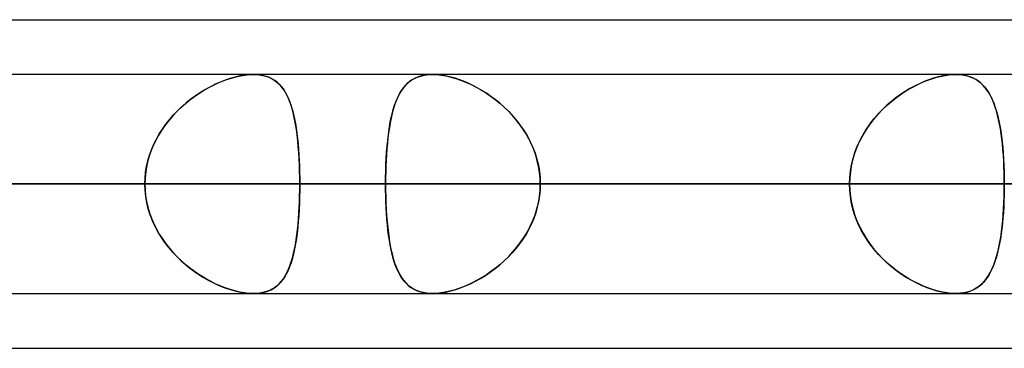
# Model space of a CAD drawing. Header units: millimetres. Extents: x -156 to 156, y -52 to 132.
# Tile 64 of 79: x 40.03 to 44.53, y 62.5 to 64. Entities that reach past the tile are written whole.
import ezdxf

# ---------------------------------------------------------------- set-up
doc = ezdxf.new("R2010")
doc.units = ezdxf.units.MM
doc.layers.add('MAIN-1', color=7, linetype='Continuous')

msp = doc.modelspace()

# ---------------------------------------------------------------- linework, layer by layer
at = {"layer": 'MAIN-1'}
for p, q in [((36.0271, 64), (69.1197, 64)), ((36.0271, 64), (69.1197, 64)), ((39.2091, 64), (69.1197, 64)), ((39.2091, 64), (72.3017, 64)), ((68.6965, 63.75), (-68.6965, 63.75)), ((68.6965, 63.75), (-68.6965, 63.75)), ((63.1787, 63.75), (-63.1787, 63.75)), ((63.1787, 63.75), (-63.1787, 63.75)), ((57.6605, 63.75), (-57.6605, 63.75)), ((57.6605, 63.75), (-57.6605, 63.75)), ((52.1417, 63.75), (-52.1417, 63.75)), ((52.1417, 63.75), (-52.1417, 63.75)), ((46.6221, 63.75), (-46.6221, 63.75)), ((46.6221, 63.75), (-46.6221, 63.75)), ((41.1015, 63.75), (-41.1015, 63.75)), ((41.1015, 63.75), (-41.1015, 63.75)), ((53.2, 63.75), (39.5486, 63.75)), ((53.2, 63.75), (39.5486, 63.75)), ((41.0183, 63.7384), (40.996, 63.7321)), ((41.0021, 63.7339), (41.0231, 63.7396)), ((41.0402, 63.7435), (41.0183, 63.7384)), ((41.0231, 63.7396), (41.0437, 63.7442)), ((41.0615, 63.7471), (41.0402, 63.7435)), ((41.0437, 63.7442), (41.0637, 63.7474)), ((41.0819, 63.7493), (41.0615, 63.7471)), ((41.0637, 63.7474), (41.083, 63.7494)), ((41.1015, 63.75), (41.0819, 63.7493)), ((41.083, 63.7494), (41.1015, 63.75)), ((41.1207, 63.7492), (41.1015, 63.75)), ((41.1015, 63.75), (41.1197, 63.7493)), ((41.1197, 63.7493), (41.137, 63.7472)), ((41.1388, 63.7469), (41.1207, 63.7492)), ((41.137, 63.7472), (41.1534, 63.7437)), ((41.156, 63.743), (41.1388, 63.7469)), ((41.1534, 63.7437), (41.1687, 63.7388)), ((41.1719, 63.7375), (41.156, 63.743)), ((41.1687, 63.7388), (41.1829, 63.7326)), ((41.1866, 63.7307), (41.1719, 63.7375)), ((41.8361, 63.7307), (41.8508, 63.7376)), ((41.8549, 63.7392), (41.8409, 63.7332)), ((41.8508, 63.7376), (41.8668, 63.743)), ((41.8701, 63.7439), (41.8549, 63.7392)), ((41.8668, 63.743), (41.8839, 63.7469)), ((41.8862, 63.7473), (41.8701, 63.7439)), ((41.8839, 63.7469), (41.9021, 63.7492)), ((41.9033, 63.7493), (41.8862, 63.7473)), ((41.9021, 63.7492), (41.9212, 63.75)), ((41.9212, 63.75), (41.9033, 63.7493)), ((41.9212, 63.75), (41.9408, 63.7493)), ((41.9395, 63.7494), (41.9212, 63.75)), ((44.3126, 63.75), (41.9212, 63.75)), ((44.3126, 63.75), (41.9212, 63.75)), ((41.9586, 63.7475), (41.9395, 63.7494)), ((41.9408, 63.7493), (41.9613, 63.7471)), ((41.9784, 63.7442), (41.9586, 63.7475)), ((41.9613, 63.7471), (41.9826, 63.7434)), ((41.9989, 63.7398), (41.9784, 63.7442)), ((41.9826, 63.7434), (42.0045, 63.7384)), ((42.0197, 63.7341), (41.9989, 63.7398)), ((42.0045, 63.7384), (42.0267, 63.732)), ((44.2039, 63.7307), (44.2269, 63.7376)), ((44.2329, 63.7392), (44.2116, 63.7332)), ((44.2269, 63.7376), (44.2495, 63.743)), ((44.2538, 63.7439), (44.2329, 63.7392)), ((44.2495, 63.743), (44.2714, 63.7469)), ((44.2742, 63.7473), (44.2538, 63.7439)), ((44.2714, 63.7469), (44.2925, 63.7492)), ((44.2938, 63.7493), (44.2742, 63.7473)), ((44.2925, 63.7492), (44.3126, 63.75)), ((44.3125, 63.75), (44.2938, 63.7493)), ((44.3301, 63.7494), (44.3125, 63.75)), ((44.3126, 63.75), (44.3128, 63.75)), ((44.3128, 63.75), (44.3131, 63.75)), ((44.3131, 63.75), (44.3133, 63.75)), ((44.3133, 63.75), (44.3136, 63.75)), ((44.3136, 63.75), (44.3138, 63.75)), ((44.3138, 63.75), (44.314, 63.75)), ((44.314, 63.75), (44.3326, 63.7492)), ((44.3468, 63.7475), (44.3301, 63.7494)), ((44.3326, 63.7492), (44.3502, 63.7469)), ((44.3626, 63.7442), (44.3468, 63.7475)), ((44.3502, 63.7469), (44.3669, 63.7431)), ((44.3776, 63.7398), (44.3626, 63.7442)), ((44.3669, 63.7431), (44.3824, 63.738)), ((44.3916, 63.7341), (44.3776, 63.7398)), ((44.3824, 63.738), (44.3969, 63.7315)), ((40.9053, 63.6941), (40.8826, 63.6816)), ((40.8952, 63.6887), (40.9165, 63.6998)), ((40.928, 63.7054), (40.9053, 63.6941)), ((40.9165, 63.6998), (40.9379, 63.7099)), ((40.9507, 63.7155), (40.928, 63.7054)), ((40.9379, 63.7099), (40.9594, 63.719)), ((40.9734, 63.7244), (40.9507, 63.7155)), ((40.9594, 63.719), (40.9808, 63.727)), ((40.996, 63.7321), (40.9734, 63.7244)), ((40.9808, 63.727), (41.0021, 63.7339)), ((41.1829, 63.7326), (41.1961, 63.7251)), ((41.2001, 63.7224), (41.1866, 63.7307)), ((41.1961, 63.7251), (41.2082, 63.7163)), ((41.2125, 63.7127), (41.2001, 63.7224)), ((41.2082, 63.7163), (41.2194, 63.7063)), ((41.2238, 63.7018), (41.2125, 63.7127)), ((41.2194, 63.7063), (41.2296, 63.6952)), ((41.2342, 63.6896), (41.2238, 63.7018)), ((41.2296, 63.6952), (41.2391, 63.6829)), ((41.7944, 63.6972), (41.7849, 63.6854)), ((41.7881, 63.6897), (41.7986, 63.7019)), ((41.8046, 63.7079), (41.7944, 63.6972)), ((41.7986, 63.7019), (41.81, 63.7128)), ((41.8158, 63.7175), (41.8046, 63.7079)), ((41.81, 63.7128), (41.8225, 63.7224)), ((41.8278, 63.7259), (41.8158, 63.7175)), ((41.8225, 63.7224), (41.8361, 63.7307)), ((41.8409, 63.7332), (41.8278, 63.7259)), ((42.0408, 63.7273), (42.0197, 63.7341)), ((42.0267, 63.732), (42.0492, 63.7243)), ((42.062, 63.7194), (42.0408, 63.7273)), ((42.0492, 63.7243), (42.0718, 63.7153)), ((42.0833, 63.7104), (42.062, 63.7194)), ((42.0718, 63.7153), (42.0945, 63.7052)), ((42.1046, 63.7003), (42.0833, 63.7104)), ((42.0945, 63.7052), (42.1172, 63.6938)), ((42.1257, 63.6893), (42.1046, 63.7003)), ((42.1172, 63.6938), (42.1399, 63.6812)), ((44.1249, 63.6972), (44.1032, 63.6854)), ((44.1108, 63.6897), (44.134, 63.7019)), ((44.1466, 63.7079), (44.1249, 63.6972)), ((44.134, 63.7019), (44.1573, 63.7128)), ((44.1684, 63.7175), (44.1466, 63.7079)), ((44.1573, 63.7128), (44.1807, 63.7224)), ((44.1901, 63.7259), (44.1684, 63.7175)), ((44.1807, 63.7224), (44.2039, 63.7307)), ((44.2116, 63.7332), (44.1901, 63.7259)), ((44.4046, 63.7273), (44.3916, 63.7341)), ((44.3969, 63.7315), (44.4103, 63.7238)), ((44.4167, 63.7194), (44.4046, 63.7273)), ((44.4103, 63.7238), (44.4227, 63.7148)), ((44.4279, 63.7104), (44.4167, 63.7194)), ((44.4227, 63.7148), (44.4341, 63.7046)), ((44.4383, 63.7003), (44.4279, 63.7104)), ((44.4341, 63.7046), (44.4447, 63.6932)), ((44.448, 63.6893), (44.4383, 63.7003)), ((44.4447, 63.6932), (44.4545, 63.6806)), ((40.812, 63.6342), (40.8324, 63.6494)), ((40.8377, 63.6531), (40.8157, 63.6371)), ((40.8324, 63.6494), (40.8531, 63.6635)), ((40.8601, 63.668), (40.8377, 63.6531)), ((40.8531, 63.6635), (40.8741, 63.6766)), ((40.8826, 63.6816), (40.8601, 63.668)), ((40.8741, 63.6766), (40.8952, 63.6887)), ((41.2436, 63.6761), (41.2342, 63.6896)), ((41.2391, 63.6829), (41.2477, 63.6695)), ((41.2523, 63.6612), (41.2436, 63.6761)), ((41.2477, 63.6695), (41.2556, 63.6551)), ((41.2603, 63.6451), (41.2523, 63.6612)), ((41.2556, 63.6551), (41.2628, 63.6395)), ((41.768, 63.6582), (41.7605, 63.643)), ((41.7617, 63.6456), (41.7698, 63.6616)), ((41.7761, 63.6724), (41.768, 63.6582)), ((41.7698, 63.6616), (41.7786, 63.6763)), ((41.7849, 63.6854), (41.7761, 63.6724)), ((41.7786, 63.6763), (41.7881, 63.6897)), ((42.1467, 63.6772), (42.1257, 63.6893)), ((42.1399, 63.6812), (42.1624, 63.6675)), ((42.1676, 63.6641), (42.1467, 63.6772)), ((42.1624, 63.6675), (42.1847, 63.6525)), ((42.1882, 63.65), (42.1676, 63.6641)), ((42.1847, 63.6525), (42.2066, 63.6363)), ((42.2086, 63.6348), (42.1882, 63.65)), ((44.0602, 63.6582), (44.0391, 63.643)), ((44.0426, 63.6456), (44.0651, 63.6616)), ((44.0816, 63.6724), (44.0602, 63.6582)), ((44.0651, 63.6616), (44.0879, 63.6763)), ((44.1032, 63.6854), (44.0816, 63.6724)), ((44.0879, 63.6763), (44.1108, 63.6897)), ((44.4569, 63.6772), (44.448, 63.6893)), ((44.4545, 63.6806), (44.4636, 63.6668)), ((44.4652, 63.6641), (44.4569, 63.6772)), ((44.4636, 63.6668), (44.4721, 63.6518)), ((44.473, 63.65), (44.4652, 63.6641)), ((44.4721, 63.6518), (44.4798, 63.6356)), ((44.4802, 63.6348), (44.473, 63.65)), ((40.7731, 63.6015), (40.7528, 63.582)), ((40.7725, 63.6009), (40.792, 63.6181)), ((40.7941, 63.6198), (40.7731, 63.6015)), ((40.792, 63.6181), (40.812, 63.6342)), ((40.8157, 63.6371), (40.7941, 63.6198)), ((41.2676, 63.6278), (41.2603, 63.6451)), ((41.2628, 63.6395), (41.2693, 63.623)), ((41.2742, 63.6092), (41.2676, 63.6278)), ((41.2693, 63.623), (41.2753, 63.6056)), ((41.2801, 63.5893), (41.2742, 63.6092)), ((41.2753, 63.6056), (41.2807, 63.5872)), ((41.7415, 63.5902), (41.7476, 63.6099)), ((41.7474, 63.6092), (41.7416, 63.5907)), ((41.7537, 63.6267), (41.7474, 63.6092)), ((41.7476, 63.6099), (41.7543, 63.6284)), ((41.7605, 63.643), (41.7537, 63.6267)), ((41.7543, 63.6284), (41.7617, 63.6456)), ((42.2066, 63.6363), (42.2281, 63.619)), ((42.2285, 63.6186), (42.2086, 63.6348)), ((42.2281, 63.619), (42.2489, 63.6006)), ((42.2479, 63.6015), (42.2285, 63.6186)), ((42.2668, 63.5833), (42.2479, 63.6015)), ((43.9782, 63.5902), (43.999, 63.6099)), ((43.9983, 63.6092), (43.9787, 63.5907)), ((44.0184, 63.6267), (43.9983, 63.6092)), ((43.999, 63.6099), (44.0206, 63.6284)), ((44.0391, 63.643), (44.0184, 63.6267)), ((44.0206, 63.6284), (44.0426, 63.6456)), ((44.4798, 63.6356), (44.4869, 63.6183)), ((44.4868, 63.6186), (44.4802, 63.6348)), ((44.493, 63.6015), (44.4868, 63.6186)), ((44.4869, 63.6183), (44.4935, 63.5999)), ((44.4986, 63.5833), (44.493, 63.6015)), ((40.7333, 63.5615), (40.7148, 63.5399)), ((40.7179, 63.5436), (40.7353, 63.5637)), ((40.7528, 63.582), (40.7333, 63.5615)), ((40.7353, 63.5637), (40.7535, 63.5828)), ((40.7535, 63.5828), (40.7725, 63.6009)), ((41.2855, 63.5683), (41.2801, 63.5893)), ((41.2807, 63.5872), (41.2857, 63.5678)), ((41.2904, 63.5461), (41.2855, 63.5683)), ((41.2857, 63.5678), (41.2901, 63.5475)), ((41.7309, 63.5472), (41.7359, 63.5693)), ((41.7364, 63.5712), (41.7316, 63.5508)), ((41.7359, 63.5693), (41.7415, 63.5902)), ((41.7416, 63.5907), (41.7364, 63.5712)), ((42.2489, 63.6006), (42.2691, 63.581)), ((42.285, 63.5642), (42.2668, 63.5833)), ((42.2691, 63.581), (42.2883, 63.5604)), ((42.3023, 63.5441), (42.285, 63.5642)), ((42.2883, 63.5604), (42.3065, 63.5388)), ((43.939, 63.5472), (43.9582, 63.5693)), ((43.9599, 63.5712), (43.942, 63.5508)), ((43.9582, 63.5693), (43.9782, 63.5902)), ((43.9787, 63.5907), (43.9599, 63.5712)), ((44.4935, 63.5999), (44.4995, 63.5803)), ((44.5038, 63.5642), (44.4986, 63.5833)), ((44.4995, 63.5803), (44.5049, 63.5598)), ((44.5086, 63.5441), (44.5038, 63.5642)), ((44.5049, 63.5598), (44.5098, 63.5382)), ((40.6974, 63.5173), (40.6812, 63.4938)), ((40.6859, 63.501), (40.7014, 63.5227)), ((40.7148, 63.5399), (40.6974, 63.5173)), ((40.7014, 63.5227), (40.7179, 63.5436)), ((41.2901, 63.5475), (41.2941, 63.5264)), ((41.2947, 63.523), (41.2904, 63.5461)), ((41.2941, 63.5264), (41.2977, 63.5045)), ((41.2985, 63.4988), (41.2947, 63.523)), ((41.7224, 63.4999), (41.7264, 63.524)), ((41.7274, 63.5295), (41.7235, 63.5073)), ((41.7264, 63.524), (41.7309, 63.5472)), ((41.7316, 63.5508), (41.7274, 63.5295)), ((42.3187, 63.5231), (42.3023, 63.5441)), ((42.3065, 63.5388), (42.3237, 63.5163)), ((42.3341, 63.5014), (42.3187, 63.5231)), ((42.3237, 63.5163), (42.3397, 63.4928)), ((43.9044, 63.4999), (43.9211, 63.524)), ((43.9251, 63.5295), (43.9093, 63.5073)), ((43.9211, 63.524), (43.939, 63.5472)), ((43.942, 63.5508), (43.9251, 63.5295)), ((44.5129, 63.5231), (44.5086, 63.5441)), ((44.5098, 63.5382), (44.5143, 63.5157)), ((44.5168, 63.5014), (44.5129, 63.5231)), ((44.5143, 63.5157), (44.5182, 63.4923)), ((40.6662, 63.4694), (40.6527, 63.4441)), ((40.6584, 63.4552), (40.6716, 63.4785)), ((40.6812, 63.4938), (40.6662, 63.4694)), ((40.6716, 63.4785), (40.6859, 63.501)), ((41.2977, 63.5045), (41.3009, 63.4817)), ((41.3019, 63.4738), (41.2985, 63.4988)), ((41.3009, 63.4817), (41.3037, 63.4581)), ((41.3048, 63.4478), (41.3019, 63.4738)), ((41.7159, 63.4489), (41.7189, 63.4748)), ((41.7201, 63.4843), (41.7172, 63.4604)), ((41.7189, 63.4748), (41.7224, 63.4999)), ((41.7235, 63.5073), (41.7201, 63.4843)), ((42.3483, 63.4789), (42.3341, 63.5014)), ((42.3397, 63.4928), (42.3544, 63.4685)), ((42.3614, 63.4556), (42.3483, 63.4789)), ((42.3544, 63.4685), (42.3676, 63.4432)), ((43.8752, 63.4489), (43.889, 63.4748)), ((43.8946, 63.4843), (43.8811, 63.4604)), ((43.889, 63.4748), (43.9044, 63.4999)), ((43.9093, 63.5073), (43.8946, 63.4843)), ((44.5203, 63.4789), (44.5168, 63.5014)), ((44.5182, 63.4923), (44.5218, 63.468)), ((44.5233, 63.4556), (44.5203, 63.4789)), ((44.5218, 63.468), (44.5248, 63.4428)), ((40.6361, 63.4066), (40.6466, 63.4312)), ((40.6527, 63.4441), (40.6407, 63.4179)), ((40.6466, 63.4312), (40.6584, 63.4552)), ((41.3037, 63.4581), (41.3061, 63.4338)), ((41.3073, 63.4211), (41.3048, 63.4478)), ((41.3061, 63.4338), (41.3083, 63.4089)), ((41.3094, 63.3936), (41.3073, 63.4211)), ((41.7111, 63.3945), (41.7132, 63.4221)), ((41.7145, 63.4358), (41.7123, 63.4105)), ((41.7132, 63.4221), (41.7159, 63.4489)), ((41.7172, 63.4604), (41.7145, 63.4358)), ((42.3732, 63.4315), (42.3614, 63.4556)), ((42.3676, 63.4432), (42.3794, 63.4172)), ((42.3836, 63.4068), (42.3732, 63.4315)), ((43.8522, 63.3945), (43.8629, 63.4221)), ((43.8689, 63.4358), (43.8582, 63.4105)), ((43.8629, 63.4221), (43.8752, 63.4489)), ((43.8811, 63.4604), (43.8689, 63.4358)), ((44.526, 63.4315), (44.5233, 63.4556)), ((44.5248, 63.4428), (44.5275, 63.4168)), ((44.5284, 63.4068), (44.526, 63.4315)), ((40.6196, 63.3556), (40.627, 63.3813)), ((40.6303, 63.3911), (40.6217, 63.3637)), ((40.627, 63.3813), (40.6361, 63.4066)), ((40.6407, 63.4179), (40.6303, 63.3911)), ((41.3083, 63.4089), (41.31, 63.3834)), ((41.311, 63.3656), (41.3094, 63.3936)), ((41.31, 63.3834), (41.3114, 63.3574)), ((41.7104, 63.3848), (41.7088, 63.3585)), ((41.7093, 63.3663), (41.7111, 63.3945)), ((41.7123, 63.4105), (41.7104, 63.3848)), ((42.3794, 63.4172), (42.3896, 63.3905)), ((42.3926, 63.3816), (42.3836, 63.4068)), ((42.3896, 63.3905), (42.3981, 63.3632)), ((42.4, 63.3559), (42.3926, 63.3816)), ((43.849, 63.3848), (43.8413, 63.3585)), ((43.8434, 63.3663), (43.8522, 63.3945)), ((43.8582, 63.4105), (43.849, 63.3848)), ((44.5275, 63.4168), (44.5297, 63.3902)), ((44.5304, 63.3816), (44.5284, 63.4068)), ((44.5297, 63.3902), (44.5316, 63.3629)), ((44.532, 63.3559), (44.5304, 63.3816)), ((40.6149, 63.3358), (40.61, 63.3076)), ((40.6137, 63.3296), (40.6196, 63.3556)), ((40.6217, 63.3637), (40.6149, 63.3358)), ((41.3123, 63.3372), (41.311, 63.3656)), ((41.3114, 63.3574), (41.3126, 63.3309)), ((41.3133, 63.3084), (41.3123, 63.3372)), ((41.7077, 63.3319), (41.7068, 63.3049)), ((41.7069, 63.3088), (41.7079, 63.3377)), ((41.7088, 63.3585), (41.7077, 63.3319)), ((41.7079, 63.3377), (41.7093, 63.3663)), ((42.3981, 63.3632), (42.4048, 63.3353)), ((42.4058, 63.3298), (42.4, 63.3559)), ((42.4048, 63.3353), (42.4096, 63.3071)), ((43.8353, 63.3319), (43.831, 63.3049)), ((43.8315, 63.3088), (43.8365, 63.3377)), ((43.8413, 63.3585), (43.8353, 63.3319)), ((43.8365, 63.3377), (43.8434, 63.3663)), ((44.5316, 63.3629), (44.533, 63.3351)), ((44.5332, 63.3298), (44.532, 63.3559)), ((44.533, 63.3351), (44.534, 63.307)), ((40.6069, 63.2768), (40.6094, 63.3033)), ((40.61, 63.3076), (40.607, 63.2789)), ((40.6094, 63.3033), (40.6137, 63.3296)), ((41.3126, 63.3309), (41.3134, 63.3041)), ((41.3138, 63.2793), (41.3133, 63.3084)), ((41.3134, 63.3041), (41.3138, 63.2771)), ((41.7063, 63.2795), (41.7069, 63.3088)), ((41.7068, 63.3049), (41.7063, 63.2775)), ((42.4101, 63.3035), (42.4058, 63.3298)), ((42.4096, 63.3071), (42.4125, 63.2787)), ((42.4126, 63.2769), (42.4101, 63.3035)), ((43.831, 63.3049), (43.8284, 63.2775)), ((43.8285, 63.2795), (43.8315, 63.3088)), ((44.5341, 63.3035), (44.5332, 63.3298)), ((44.534, 63.307), (44.5346, 63.2786)), ((44.5346, 63.2769), (44.5341, 63.3035)), ((-69.0087, 63.25), (69.0087, 63.25)), ((69.0087, 63.25), (-69.0087, 63.25)), ((68.2038, 63.25), (-68.2038, 63.25)), ((-68.2038, 63.25), (68.2038, 63.25)), ((-63.3931, 63.25), (63.3931, 63.25)), ((63.3931, 63.25), (-63.3931, 63.25)), ((62.6857, 63.25), (-62.6857, 63.25)), ((-62.6857, 63.25), (62.6857, 63.25)), ((-57.8746, 63.25), (57.8746, 63.25)), ((57.8746, 63.25), (-57.8746, 63.25)), ((57.167, 63.25), (-57.167, 63.25)), ((-57.167, 63.25), (57.167, 63.25)), ((-52.3553, 63.25), (52.3553, 63.25)), ((52.3553, 63.25), (-52.3553, 63.25)), ((51.6477, 63.25), (-51.6477, 63.25)), ((-51.6477, 63.25), (51.6477, 63.25)), ((-46.8352, 63.25), (46.8352, 63.25)), ((46.8352, 63.25), (-46.8352, 63.25)), ((46.1275, 63.25), (-46.1275, 63.25)), ((-46.1275, 63.25), (46.1275, 63.25)), ((-41.314, 63.25), (41.314, 63.25)), ((41.314, 63.25), (-41.314, 63.25)), ((40.606, 63.25), (-40.606, 63.25)), ((-40.606, 63.25), (40.606, 63.25)), ((40.606, 63.25), (35.791, 63.25)), ((35.791, 63.25), (40.606, 63.25)), ((36.8962, 63.25), (41.7061, 63.25)), ((41.7061, 63.25), (36.8962, 63.25)), ((43.8275, 63.25), (39.0175, 63.25)), ((39.0175, 63.25), (43.8275, 63.25)), ((52.7, 63.25), (39.1762, 63.25)), ((39.1762, 63.25), (52.7, 63.25)), ((40.0337, 63.25), (53.7, 63.25)), ((53.7, 63.25), (40.0337, 63.25)), ((40.0337, 63.25), (44.8487, 63.25)), ((44.8487, 63.25), (40.0337, 63.25)), ((40.607, 63.2789), (40.606, 63.25)), ((40.606, 63.25), (40.6069, 63.2768)), ((40.606, 63.25), (40.6069, 63.2232)), ((40.607, 63.2211), (40.606, 63.25)), ((41.314, 63.25), (41.3138, 63.2793)), ((41.3138, 63.2771), (41.314, 63.25)), ((41.3138, 63.2229), (41.314, 63.25)), ((41.314, 63.25), (41.3138, 63.2207)), ((46.1275, 63.25), (41.314, 63.25)), ((41.314, 63.25), (46.1275, 63.25)), ((43.8275, 63.25), (41.7061, 63.25)), ((41.7061, 63.25), (43.8275, 63.25)), ((41.7061, 63.25), (41.7063, 63.2795)), ((41.7063, 63.2775), (41.7061, 63.25)), ((41.7063, 63.2225), (41.7061, 63.25)), ((41.7061, 63.25), (41.7063, 63.2205)), ((42.4125, 63.2787), (42.4135, 63.25)), ((42.4125, 63.2213), (42.4135, 63.25)), ((42.4135, 63.25), (42.4126, 63.2769)), ((42.4135, 63.25), (42.4126, 63.2231)), ((42.4135, 63.25), (44.5348, 63.25)), ((44.5348, 63.25), (42.4135, 63.25)), ((42.4135, 63.25), (47.2231, 63.25)), ((47.2231, 63.25), (42.4135, 63.25)), ((43.8275, 63.25), (43.8285, 63.2795)), ((43.8284, 63.2775), (43.8275, 63.25)), ((43.8275, 63.25), (43.8285, 63.2205)), ((43.8284, 63.2225), (43.8275, 63.25)), ((44.5346, 63.2786), (44.5348, 63.25)), ((44.5348, 63.25), (44.5346, 63.2769)), ((44.5346, 63.2213), (44.5348, 63.25)), ((44.5348, 63.25), (44.5346, 63.2233)), ((40.6069, 63.2232), (40.6094, 63.1967)), ((40.61, 63.1924), (40.607, 63.2211)), ((40.6094, 63.1967), (40.6137, 63.1704)), ((41.3138, 63.2207), (41.3133, 63.1916)), ((41.3134, 63.1959), (41.3138, 63.2229)), ((41.7068, 63.1951), (41.7063, 63.2225)), ((41.7063, 63.2205), (41.7069, 63.1912)), ((42.4101, 63.1965), (42.4058, 63.1702)), ((42.4096, 63.1929), (42.4125, 63.2213)), ((42.4126, 63.2231), (42.4101, 63.1965)), ((43.831, 63.1951), (43.8284, 63.2225)), ((43.8285, 63.2205), (43.8315, 63.1912)), ((44.5341, 63.1968), (44.5332, 63.1706)), ((44.534, 63.1929), (44.5346, 63.2213)), ((44.5346, 63.2233), (44.5341, 63.1968)), ((40.6149, 63.1642), (40.61, 63.1924)), ((40.6137, 63.1704), (40.6196, 63.1444)), ((40.6217, 63.1363), (40.6149, 63.1642)), ((41.3123, 63.1628), (41.311, 63.1344)), ((41.3114, 63.1426), (41.3126, 63.1691)), ((41.3133, 63.1916), (41.3123, 63.1628)), ((41.3126, 63.1691), (41.3134, 63.1959)), ((41.7077, 63.1681), (41.7068, 63.1951)), ((41.7069, 63.1912), (41.7079, 63.1623)), ((41.7088, 63.1415), (41.7077, 63.1681)), ((41.7079, 63.1623), (41.7093, 63.1337)), ((42.3981, 63.1368), (42.4048, 63.1647)), ((42.4058, 63.1702), (42.4, 63.1441)), ((42.4048, 63.1647), (42.4096, 63.1929)), ((43.8353, 63.1681), (43.831, 63.1951)), ((43.8315, 63.1912), (43.8365, 63.1623)), ((43.8413, 63.1415), (43.8353, 63.1681)), ((43.8365, 63.1623), (43.8434, 63.1337)), ((44.5315, 63.1368), (44.533, 63.1647)), ((44.5332, 63.1706), (44.532, 63.1447)), ((44.533, 63.1647), (44.534, 63.1929)), ((40.6196, 63.1444), (40.627, 63.1187)), ((40.6303, 63.1089), (40.6217, 63.1363)), ((40.627, 63.1187), (40.6361, 63.0934)), ((40.6407, 63.0821), (40.6303, 63.1089)), ((41.3094, 63.1064), (41.3073, 63.0789)), ((41.3083, 63.0911), (41.31, 63.1166)), ((41.311, 63.1344), (41.3094, 63.1064)), ((41.31, 63.1166), (41.3114, 63.1426)), ((41.7104, 63.1152), (41.7088, 63.1415)), ((41.7093, 63.1337), (41.7111, 63.1055)), ((41.7123, 63.0895), (41.7104, 63.1152)), ((42.3794, 63.0828), (42.3896, 63.1095)), ((42.3926, 63.1184), (42.3836, 63.0932)), ((42.3896, 63.1095), (42.3981, 63.1368)), ((42.4, 63.1441), (42.3926, 63.1184)), ((43.849, 63.1152), (43.8413, 63.1415)), ((43.8434, 63.1337), (43.8522, 63.1055)), ((43.8582, 63.0895), (43.849, 63.1152)), ((44.5275, 63.0828), (44.5297, 63.1095)), ((44.5304, 63.1192), (44.5285, 63.094)), ((44.5297, 63.1095), (44.5315, 63.1368)), ((44.532, 63.1447), (44.5304, 63.1192)), ((40.6361, 63.0934), (40.6466, 63.0688)), ((40.6527, 63.0559), (40.6407, 63.0821)), ((40.6466, 63.0688), (40.6584, 63.0448)), ((41.3037, 63.0419), (41.3061, 63.0662)), ((41.3073, 63.0789), (41.3048, 63.0522)), ((41.3061, 63.0662), (41.3083, 63.0911)), ((41.7111, 63.1055), (41.7132, 63.0779)), ((41.7145, 63.0642), (41.7123, 63.0895)), ((41.7132, 63.0779), (41.7159, 63.0511)), ((41.7172, 63.0396), (41.7145, 63.0642)), ((42.3732, 63.0685), (42.3614, 63.0444)), ((42.3676, 63.0568), (42.3794, 63.0828)), ((42.3836, 63.0932), (42.3732, 63.0685)), ((43.8522, 63.1055), (43.8629, 63.0779)), ((43.8689, 63.0642), (43.8582, 63.0895)), ((43.8629, 63.0779), (43.8752, 63.0511)), ((43.8811, 63.0396), (43.8689, 63.0642)), ((44.5261, 63.0694), (44.5235, 63.0455)), ((44.5248, 63.0568), (44.5275, 63.0828)), ((44.5285, 63.094), (44.5261, 63.0694)), ((40.6662, 63.0306), (40.6527, 63.0559)), ((40.6584, 63.0448), (40.6716, 63.0215)), ((40.6812, 63.0062), (40.6662, 63.0306)), ((40.6716, 63.0215), (40.6859, 62.999)), ((41.2977, 62.9955), (41.3009, 63.0183)), ((41.3019, 63.0262), (41.2985, 63.0012)), ((41.3009, 63.0183), (41.3037, 63.0419)), ((41.3048, 63.0522), (41.3019, 63.0262)), ((41.7159, 63.0511), (41.7189, 63.0252)), ((41.7201, 63.0157), (41.7172, 63.0396)), ((41.7189, 63.0252), (41.7224, 63.0001)), ((42.3483, 63.0211), (42.3341, 62.9986)), ((42.3397, 63.0072), (42.3544, 63.0315)), ((42.3614, 63.0444), (42.3483, 63.0211)), ((42.3544, 63.0315), (42.3676, 63.0568)), ((43.8752, 63.0511), (43.889, 63.0252)), ((43.8946, 63.0157), (43.8811, 63.0396)), ((43.889, 63.0252), (43.9044, 63.0001)), ((44.5204, 63.0223), (44.517, 62.9999)), ((44.5182, 63.0072), (44.5217, 63.0315)), ((44.5235, 63.0455), (44.5204, 63.0223)), ((44.5217, 63.0315), (44.5248, 63.0568)), ((40.6974, 62.9827), (40.6812, 63.0062)), ((40.6859, 62.999), (40.7014, 62.9773)), ((40.7148, 62.9601), (40.6974, 62.9827)), ((40.7014, 62.9773), (40.7179, 62.9564)), ((41.2901, 62.9525), (41.2941, 62.9736)), ((41.2947, 62.977), (41.2904, 62.9539)), ((41.2941, 62.9736), (41.2977, 62.9955)), ((41.2985, 63.0012), (41.2947, 62.977)), ((41.7235, 62.9927), (41.7201, 63.0157)), ((41.7224, 63.0001), (41.7264, 62.976)), ((41.7274, 62.9705), (41.7235, 62.9927)), ((41.7264, 62.976), (41.7309, 62.9528)), ((42.3187, 62.9769), (42.3023, 62.9559)), ((42.3065, 62.9612), (42.3237, 62.9837)), ((42.3341, 62.9986), (42.3187, 62.9769)), ((42.3237, 62.9837), (42.3397, 63.0072)), ((43.9093, 62.9927), (43.8946, 63.0157)), ((43.9044, 63.0001), (43.9211, 62.976)), ((43.9251, 62.9705), (43.9093, 62.9927)), ((43.9211, 62.976), (43.939, 62.9528)), ((44.5131, 62.9782), (44.5089, 62.9573)), ((44.5097, 62.9612), (44.5142, 62.9837)), ((44.517, 62.9999), (44.5131, 62.9782)), ((44.5142, 62.9837), (44.5182, 63.0072)), ((40.7333, 62.9385), (40.7148, 62.9601)), ((40.7179, 62.9564), (40.7353, 62.9363)), ((40.7528, 62.918), (40.7333, 62.9385)), ((40.7353, 62.9363), (40.7535, 62.9172)), ((41.2855, 62.9317), (41.2801, 62.9107)), ((41.2807, 62.9128), (41.2857, 62.9322)), ((41.2904, 62.9539), (41.2855, 62.9317)), ((41.2857, 62.9322), (41.2901, 62.9525)), ((41.7316, 62.9492), (41.7274, 62.9705)), ((41.7309, 62.9528), (41.7359, 62.9307)), ((41.7364, 62.9288), (41.7316, 62.9492)), ((41.7359, 62.9307), (41.7415, 62.9098)), ((41.7416, 62.9093), (41.7364, 62.9288)), ((42.285, 62.9358), (42.2668, 62.9167)), ((42.2691, 62.919), (42.2883, 62.9396)), ((42.3023, 62.9559), (42.285, 62.9358)), ((42.2883, 62.9396), (42.3065, 62.9612)), ((43.942, 62.9492), (43.9251, 62.9705)), ((43.939, 62.9528), (43.9582, 62.9307)), ((43.9599, 62.9288), (43.942, 62.9492)), ((43.9582, 62.9307), (43.9782, 62.9098)), ((43.9787, 62.9093), (43.9599, 62.9288)), ((44.5042, 62.9373), (44.499, 62.9182)), ((44.4993, 62.919), (44.5048, 62.9396)), ((44.5089, 62.9573), (44.5042, 62.9373)), ((44.5048, 62.9396), (44.5097, 62.9612)), ((40.7731, 62.8985), (40.7528, 62.918)), ((40.7535, 62.9172), (40.7725, 62.8991)), ((40.7725, 62.8991), (40.792, 62.8819)), ((40.7941, 62.8802), (40.7731, 62.8985)), ((40.792, 62.8819), (40.812, 62.8658)), ((41.2742, 62.8908), (41.2676, 62.8722)), ((41.2693, 62.877), (41.2753, 62.8944)), ((41.2801, 62.9107), (41.2742, 62.8908)), ((41.2753, 62.8944), (41.2807, 62.9128)), ((41.7415, 62.9098), (41.7476, 62.8901)), ((41.7474, 62.8908), (41.7416, 62.9093)), ((41.7537, 62.8733), (41.7474, 62.8908)), ((41.7476, 62.8901), (41.7543, 62.8716)), ((42.2066, 62.8637), (42.2281, 62.881)), ((42.2285, 62.8814), (42.2086, 62.8652)), ((42.2281, 62.881), (42.2489, 62.8994)), ((42.2479, 62.8985), (42.2285, 62.8814)), ((42.2668, 62.9167), (42.2479, 62.8985)), ((42.2489, 62.8994), (42.2691, 62.919)), ((43.9782, 62.9098), (43.999, 62.8901)), ((43.9983, 62.8908), (43.9787, 62.9093)), ((44.0184, 62.8733), (43.9983, 62.8908)), ((43.999, 62.8901), (44.0206, 62.8716)), ((44.4795, 62.8637), (44.4867, 62.881)), ((44.4874, 62.8829), (44.4808, 62.8667)), ((44.4867, 62.881), (44.4933, 62.8994)), ((44.4935, 62.9), (44.4874, 62.8829)), ((44.4933, 62.8994), (44.4993, 62.919)), ((44.499, 62.9182), (44.4935, 62.9)), ((40.8157, 62.8629), (40.7941, 62.8802)), ((40.812, 62.8658), (40.8324, 62.8506)), ((40.8377, 62.8469), (40.8157, 62.8629)), ((40.8324, 62.8506), (40.8531, 62.8365)), ((40.8601, 62.832), (40.8377, 62.8469)), ((40.8531, 62.8365), (40.8741, 62.8234)), ((41.2523, 62.8388), (41.2436, 62.8239)), ((41.2477, 62.8305), (41.2556, 62.8449)), ((41.2603, 62.8549), (41.2523, 62.8388)), ((41.2556, 62.8449), (41.2628, 62.8605)), ((41.2676, 62.8722), (41.2603, 62.8549)), ((41.2628, 62.8605), (41.2693, 62.877)), ((41.7605, 62.857), (41.7537, 62.8733)), ((41.7543, 62.8716), (41.7617, 62.8544)), ((41.768, 62.8418), (41.7605, 62.857)), ((41.7617, 62.8544), (41.7698, 62.8384)), ((41.7761, 62.8276), (41.768, 62.8418)), ((41.7698, 62.8384), (41.7786, 62.8237)), ((42.1676, 62.8359), (42.1467, 62.8228)), ((42.1624, 62.8325), (42.1847, 62.8475)), ((42.1882, 62.85), (42.1676, 62.8359)), ((42.1847, 62.8475), (42.2066, 62.8637)), ((42.2086, 62.8652), (42.1882, 62.85)), ((44.0391, 62.857), (44.0184, 62.8733)), ((44.0206, 62.8716), (44.0426, 62.8544)), ((44.0602, 62.8418), (44.0391, 62.857)), ((44.0426, 62.8544), (44.0651, 62.8384)), ((44.0816, 62.8276), (44.0602, 62.8418)), ((44.0651, 62.8384), (44.0879, 62.8237)), ((44.4661, 62.8374), (44.4579, 62.8242)), ((44.4632, 62.8325), (44.4717, 62.8475)), ((44.4737, 62.8515), (44.4661, 62.8374)), ((44.4717, 62.8475), (44.4795, 62.8637)), ((44.4808, 62.8667), (44.4737, 62.8515)), ((40.8826, 62.8184), (40.8601, 62.832)), ((40.8741, 62.8234), (40.8952, 62.8113)), ((40.9053, 62.8059), (40.8826, 62.8184)), ((40.8952, 62.8113), (40.9165, 62.8002)), ((40.928, 62.7946), (40.9053, 62.8059)), ((40.9165, 62.8002), (40.9379, 62.7901)), ((40.9507, 62.7845), (40.928, 62.7946)), ((41.2082, 62.7837), (41.2194, 62.7937)), ((41.2238, 62.7982), (41.2125, 62.7873)), ((41.2194, 62.7937), (41.2296, 62.8048)), ((41.2342, 62.8104), (41.2238, 62.7982)), ((41.2296, 62.8048), (41.2391, 62.8171)), ((41.2436, 62.8239), (41.2342, 62.8104)), ((41.2391, 62.8171), (41.2477, 62.8305)), ((41.7849, 62.8146), (41.7761, 62.8276)), ((41.7786, 62.8237), (41.7881, 62.8103)), ((41.7944, 62.8028), (41.7849, 62.8146)), ((41.7881, 62.8103), (41.7986, 62.7981)), ((41.8046, 62.7921), (41.7944, 62.8028)), ((41.7986, 62.7981), (41.81, 62.7872)), ((41.8158, 62.7825), (41.8046, 62.7921)), ((42.0718, 62.7847), (42.0945, 62.7948)), ((42.1046, 62.7997), (42.0833, 62.7896)), ((42.0945, 62.7948), (42.1172, 62.8062)), ((42.1257, 62.8107), (42.1046, 62.7997)), ((42.1172, 62.8062), (42.1399, 62.8188)), ((42.1467, 62.8228), (42.1257, 62.8107)), ((42.1399, 62.8188), (42.1624, 62.8325)), ((44.1032, 62.8146), (44.0816, 62.8276)), ((44.0879, 62.8237), (44.1108, 62.8103)), ((44.1249, 62.8028), (44.1032, 62.8146)), ((44.1108, 62.8103), (44.134, 62.7981)), ((44.1466, 62.7921), (44.1249, 62.8028)), ((44.134, 62.7981), (44.1573, 62.7872)), ((44.1684, 62.7825), (44.1466, 62.7921)), ((44.4293, 62.7909), (44.4183, 62.7818)), ((44.422, 62.7847), (44.4335, 62.7948)), ((44.4396, 62.801), (44.4293, 62.7909)), ((44.4335, 62.7948), (44.4442, 62.8062)), ((44.4491, 62.8121), (44.4396, 62.801)), ((44.4442, 62.8062), (44.4541, 62.8188)), ((44.4579, 62.8242), (44.4491, 62.8121)), ((44.4541, 62.8188), (44.4632, 62.8325)), ((-68.5822, 62.75), (68.5822, 62.75)), ((-68.5822, 62.75), (68.5822, 62.75)), ((-63.1787, 62.75), (63.1787, 62.75)), ((-63.1787, 62.75), (63.1787, 62.75)), ((-57.6605, 62.75), (57.6605, 62.75)), ((-57.6605, 62.75), (57.6605, 62.75)), ((-52.1417, 62.75), (52.1417, 62.75)), ((-52.1417, 62.75), (52.1417, 62.75)), ((-46.6221, 62.75), (46.6221, 62.75)), ((-46.6221, 62.75), (46.6221, 62.75)), ((-41.1015, 62.75), (41.1015, 62.75)), ((-41.1015, 62.75), (41.1015, 62.75)), ((39.6748, 62.75), (53.2, 62.75)), ((39.6748, 62.75), (53.2, 62.75)), ((40.9379, 62.7901), (40.9594, 62.781)), ((40.9734, 62.7756), (40.9507, 62.7845)), ((40.9594, 62.781), (40.9808, 62.773)), ((40.996, 62.7679), (40.9734, 62.7756)), ((40.9808, 62.773), (41.0021, 62.7661)), ((41.0183, 62.7616), (40.996, 62.7679)), ((41.0021, 62.7661), (41.0231, 62.7604)), ((41.0402, 62.7565), (41.0183, 62.7616)), ((41.0231, 62.7604), (41.0437, 62.7558)), ((41.0615, 62.7529), (41.0402, 62.7565)), ((41.0437, 62.7558), (41.0637, 62.7526)), ((41.0819, 62.7507), (41.0615, 62.7529)), ((41.0637, 62.7526), (41.083, 62.7506)), ((41.1015, 62.75), (41.0819, 62.7507)), ((41.083, 62.7506), (41.1015, 62.75)), ((41.1207, 62.7508), (41.1015, 62.75)), ((41.1015, 62.75), (41.1197, 62.7507)), ((41.1197, 62.7507), (41.137, 62.7528)), ((41.1388, 62.7531), (41.1207, 62.7508)), ((41.137, 62.7528), (41.1534, 62.7563)), ((41.156, 62.757), (41.1388, 62.7531)), ((41.1534, 62.7563), (41.1687, 62.7612)), ((41.1719, 62.7625), (41.156, 62.757)), ((41.1687, 62.7612), (41.1829, 62.7674)), ((41.1866, 62.7693), (41.1719, 62.7625)), ((41.1829, 62.7674), (41.1961, 62.7749)), ((41.2001, 62.7776), (41.1866, 62.7693)), ((41.1961, 62.7749), (41.2082, 62.7837)), ((41.2125, 62.7873), (41.2001, 62.7776)), ((41.81, 62.7872), (41.8225, 62.7776)), ((41.8278, 62.7741), (41.8158, 62.7825)), ((41.8225, 62.7776), (41.8361, 62.7693)), ((41.8409, 62.7668), (41.8278, 62.7741)), ((41.8361, 62.7693), (41.8508, 62.7624)), ((41.8549, 62.7608), (41.8409, 62.7668)), ((41.8508, 62.7624), (41.8668, 62.757)), ((41.8701, 62.7561), (41.8549, 62.7608)), ((41.8668, 62.757), (41.8839, 62.7531)), ((41.8862, 62.7527), (41.8701, 62.7561)), ((41.8839, 62.7531), (41.9021, 62.7508)), ((41.9033, 62.7507), (41.8862, 62.7527)), ((41.9021, 62.7508), (41.9212, 62.75)), ((41.9212, 62.75), (41.9033, 62.7507)), ((41.9212, 62.75), (41.9408, 62.7507)), ((41.9395, 62.7506), (41.9212, 62.75)), ((41.9212, 62.75), (44.3126, 62.75)), ((41.9212, 62.75), (44.3126, 62.75)), ((41.9586, 62.7525), (41.9395, 62.7506)), ((41.9408, 62.7507), (41.9613, 62.7529)), ((41.9784, 62.7558), (41.9586, 62.7525)), ((41.9613, 62.7529), (41.9826, 62.7566)), ((41.9989, 62.7602), (41.9784, 62.7558)), ((41.9826, 62.7566), (42.0045, 62.7616)), ((42.0197, 62.7659), (41.9989, 62.7602)), ((42.0045, 62.7616), (42.0267, 62.768)), ((42.0408, 62.7727), (42.0197, 62.7659)), ((42.0267, 62.768), (42.0492, 62.7757)), ((42.062, 62.7806), (42.0408, 62.7727)), ((42.0492, 62.7757), (42.0718, 62.7847)), ((42.0833, 62.7896), (42.062, 62.7806)), ((44.1573, 62.7872), (44.1807, 62.7776)), ((44.1901, 62.7741), (44.1684, 62.7825)), ((44.1807, 62.7776), (44.2039, 62.7693)), ((44.2116, 62.7668), (44.1901, 62.7741)), ((44.2039, 62.7693), (44.2269, 62.7624)), ((44.2329, 62.7608), (44.2116, 62.7668)), ((44.2269, 62.7624), (44.2495, 62.757)), ((44.2538, 62.7561), (44.2329, 62.7608)), ((44.2495, 62.757), (44.2714, 62.7531)), ((44.2742, 62.7527), (44.2538, 62.7561)), ((44.2714, 62.7531), (44.2925, 62.7508)), ((44.2938, 62.7507), (44.2742, 62.7527)), ((44.2925, 62.7508), (44.3126, 62.75)), ((44.3125, 62.75), (44.2938, 62.7507)), ((44.3131, 62.75), (44.3125, 62.75)), ((44.3126, 62.75), (44.3313, 62.7507)), ((44.3136, 62.75), (44.3131, 62.75)), ((44.3141, 62.75), (44.3136, 62.75)), ((44.3146, 62.75), (44.3141, 62.75)), ((44.3152, 62.75), (44.3146, 62.75)), ((44.3157, 62.75), (44.3152, 62.75)), ((44.333, 62.7509), (44.3157, 62.75)), ((44.3313, 62.7507), (44.349, 62.7529)), ((44.3494, 62.753), (44.333, 62.7509)), ((44.349, 62.7529), (44.3658, 62.7566)), ((44.3651, 62.7564), (44.3494, 62.753)), ((44.3798, 62.761), (44.3651, 62.7564)), ((44.3658, 62.7566), (44.3815, 62.7616)), ((44.3936, 62.7668), (44.3798, 62.761)), ((44.3815, 62.7616), (44.396, 62.768)), ((44.4064, 62.7738), (44.3936, 62.7668)), ((44.396, 62.768), (44.4095, 62.7757)), ((44.4183, 62.7818), (44.4064, 62.7738)), ((44.4095, 62.7757), (44.422, 62.7847)), ((36.3893, 62.5), (68.7575, 62.5)), ((36.3893, 62.5), (68.5488, 62.5)), ((39.5713, 62.5), (71.9395, 62.5)), ((39.5713, 62.5), (68.7575, 62.5))]:
    msp.add_line(p, q, dxfattribs=at)

doc.saveas('drawing.dxf')
